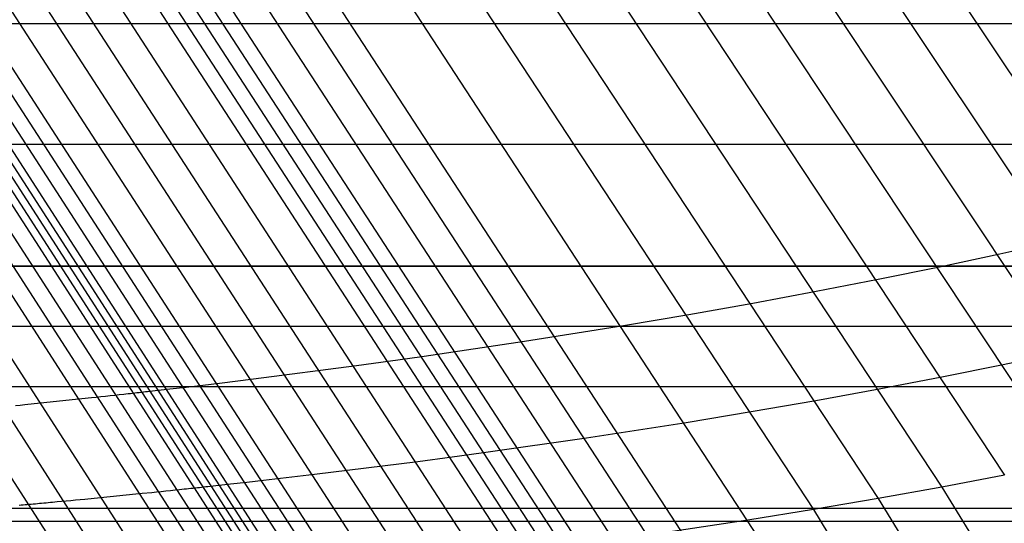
# Model space of a CAD drawing. Extents: x -260 to 296, y -277 to 294.
# Tile 201 of 241: x 188.76 to 199.82, y 112.69 to 118.34. Entities that reach past the tile are written whole.
import ezdxf

# ---------------------------------------------------------------- set-up
doc = ezdxf.new("R2010")
doc.units = 0
doc.layers.add('PREDEFINITO', color=7, linetype='CONTINUOUS')

msp = doc.modelspace()

# ---------------------------------------------------------------- linework, layer by layer
at = {"layer": 'PREDEFINITO'}
for p, q in [((198.117, 120.379, 433.947), (202.515, 113.796, 432.977)), ((197.48, 120.225, 434.482), (201.862, 113.648, 433.523)), ((196.828, 120.072, 435.004), (201.194, 113.504, 434.056)), ((196.164, 119.923, 435.513), (200.514, 113.364, 434.576)), ((195.487, 119.777, 436.007), (199.82, 113.228, 435.08)), ((194.799, 119.634, 436.488), (199.115, 113.096, 435.57)), ((194.1, 119.494, 436.953), (198.399, 112.968, 436.045)), ((193.391, 119.358, 437.403), (197.673, 112.845, 436.504)), ((192.672, 119.226, 437.836), (197.289, 112.169, 436.872)), ((191.578, 119.034, 438.453), (196.166, 112.002, 437.502)), ((191.945, 119.097, 438.251), (196.542, 112.056, 437.296)), ((190.841, 118.911, 438.849), (195.409, 111.897, 437.906)), ((191.21, 118.972, 438.652), (195.788, 111.948, 437.706)), ((190.098, 118.793, 439.228), (194.646, 111.796, 438.294)), ((190.285, 118.822, 439.138), (194.839, 111.821, 438.202)), ((190.471, 118.852, 439.043), (195.029, 111.846, 438.105)), ((190.656, 118.881, 438.946), (195.22, 111.871, 438.006)), ((189.34, 118.677, 439.565), (193.869, 111.701, 438.638)), ((189.72, 118.735, 439.4), (194.259, 111.748, 438.47)), ((188.582, 118.567, 439.896), (193.09, 111.611, 438.975)), ((188.96, 118.621, 439.728), (193.479, 111.655, 438.804)), ((187.839, 118.464, 440.269), (192.328, 111.528, 439.356)), ((188.022, 118.488, 440.169), (192.516, 111.548, 439.254)), ((188.207, 118.514, 440.074), (192.706, 111.568, 439.157)), ((186.896, 118.34, 440.68), (191.528, 111.162, 439.743)), ((187.099, 118.366, 440.643), (191.737, 111.182, 439.706)), ((187.294, 118.392, 440.581), (191.937, 111.201, 439.642)), ((187.388, 118.404, 440.537), (192.033, 111.21, 439.598)), ((187.478, 118.416, 440.485), (192.126, 111.22, 439.544)), ((187.568, 118.427, 440.429), (192.218, 111.229, 439.486)), ((187.657, 118.439, 440.374), (192.31, 111.239, 439.43)), ((-174.548, 118.298, 414.54), (210.389, 118.298, 414.54)), ((186.264, 118.259, 440.718), (190.878, 111.103, 439.778)), ((186.688, 118.313, 440.7), (191.314, 111.142, 439.762)), ((185.465, 118.162, 440.886), (190.057, 111.033, 439.949)), ((185.85, 118.207, 440.759), (190.452, 111.066, 439.819)), ((-175.551, 116.943, 414.196), (211.388, 116.943, 414.196)), ((200.426, 115.855, 433.839), (199.764, 115.708, 434.368)), ((199.764, 115.708, 434.368), (199.089, 115.565, 434.884)), ((-178.47, 115.576, 404.631), (214.297, 115.576, 404.631)), ((-176.543, 115.58, 413.856), (212.376, 115.58, 413.856)), ((199.089, 115.565, 434.884), (198.401, 115.425, 435.385)), ((198.401, 115.425, 435.385), (197.702, 115.289, 435.872)), ((197.702, 115.289, 435.872), (196.991, 115.157, 436.343)), ((196.991, 115.157, 436.343), (196.271, 115.029, 436.799)), ((196.271, 115.029, 436.799), (195.54, 114.906, 437.237)), ((-177.029, 114.903, 413.691), (212.86, 114.903, 413.691)), ((195.54, 114.906, 437.237), (194.428, 114.728, 437.862)), ((194.428, 114.728, 437.862), (193.302, 114.562, 438.46)), ((200.482, 114.609, 434.212), (199.804, 114.467, 434.729)), ((192.923, 114.509, 438.648), (192.539, 114.456, 438.822)), ((193.113, 114.535, 438.556), (192.923, 114.509, 438.648)), ((193.302, 114.562, 438.46), (193.113, 114.535, 438.556)), ((199.804, 114.467, 434.729), (199.113, 114.329, 435.232)), ((192.539, 114.456, 438.822), (191.382, 114.307, 439.323)), ((191.002, 114.26, 439.504), (190.814, 114.237, 439.6)), ((191.382, 114.307, 439.323), (191.002, 114.26, 439.504)), ((199.113, 114.329, 435.232), (198.411, 114.195, 435.721)), ((-177.512, 114.224, 413.528), (213.342, 114.224, 413.528)), ((189.876, 114.13, 440.08), (189.825, 114.125, 440.092)), ((189.926, 114.136, 440.067), (189.876, 114.13, 440.08)), ((189.951, 114.139, 440.06), (189.926, 114.136, 440.067)), ((189.976, 114.141, 440.052), (189.951, 114.139, 440.06)), ((190.001, 114.144, 440.044), (189.976, 114.141, 440.052)), ((190.025, 114.147, 440.036), (190.001, 114.144, 440.044)), ((190.05, 114.15, 440.027), (190.025, 114.147, 440.036)), ((190.074, 114.152, 440.017), (190.05, 114.15, 440.027)), ((190.098, 114.155, 440.007), (190.074, 114.152, 440.017)), ((190.122, 114.158, 439.997), (190.098, 114.155, 440.007)), ((190.146, 114.16, 439.985), (190.122, 114.158, 439.997)), ((190.169, 114.163, 439.973), (190.146, 114.16, 439.985)), ((190.192, 114.165, 439.961), (190.169, 114.163, 439.973)), ((190.215, 114.168, 439.948), (190.192, 114.165, 439.961)), ((190.443, 114.194, 439.807), (190.215, 114.168, 439.948)), ((190.627, 114.215, 439.701), (190.443, 114.194, 439.807)), ((190.814, 114.237, 439.6), (190.627, 114.215, 439.701)), ((198.411, 114.195, 435.721), (197.698, 114.065, 436.194)), ((188.814, 114.018, 440.167), (188.761, 114.012, 440.172)), ((188.92, 114.029, 440.159), (188.814, 114.018, 440.167)), ((189.457, 114.085, 440.137), (188.92, 114.029, 440.159)), ((189.564, 114.096, 440.129), (189.457, 114.085, 440.137)), ((189.617, 114.102, 440.124), (189.564, 114.096, 440.129)), ((189.669, 114.108, 440.117), (189.617, 114.102, 440.124)), ((189.722, 114.113, 440.11), (189.669, 114.108, 440.117)), ((189.773, 114.119, 440.102), (189.722, 114.113, 440.11)), ((189.825, 114.125, 440.092), (189.773, 114.119, 440.102)), ((197.698, 114.065, 436.194), (196.974, 113.94, 436.651)), ((188.761, 114.012, 440.172), (188.709, 114.007, 440.178)), ((196.974, 113.94, 436.651), (196.241, 113.818, 437.091)), ((196.241, 113.818, 437.091), (195.124, 113.645, 437.718)), ((195.124, 113.645, 437.718), (193.994, 113.483, 438.318)), ((193.994, 113.483, 438.318), (193.805, 113.457, 438.414)), ((193.228, 113.38, 438.681), (192.067, 113.236, 439.184)), ((193.614, 113.431, 438.506), (193.228, 113.38, 438.681)), ((193.805, 113.457, 438.414), (193.614, 113.431, 438.506)), ((191.309, 113.148, 439.562), (191.124, 113.127, 439.669)), ((191.496, 113.169, 439.461), (191.309, 113.148, 439.562)), ((191.685, 113.191, 439.365), (191.496, 113.169, 439.461)), ((192.067, 113.236, 439.184), (191.685, 113.191, 439.365)), ((199.82, 113.228, 435.08), (199.115, 113.096, 435.57)), ((190.134, 113.022, 440), (189.594, 112.969, 440.022)), ((190.241, 113.033, 439.992), (190.134, 113.022, 440)), ((190.294, 113.039, 439.987), (190.241, 113.033, 439.992)), ((190.347, 113.044, 439.981), (190.294, 113.039, 439.987)), ((190.4, 113.049, 439.973), (190.347, 113.044, 439.981)), ((190.452, 113.055, 439.965), (190.4, 113.049, 439.973)), ((190.503, 113.06, 439.955), (190.452, 113.055, 439.965)), ((190.554, 113.066, 439.943), (190.503, 113.06, 439.955)), ((190.605, 113.071, 439.93), (190.554, 113.066, 439.943)), ((190.63, 113.074, 439.923), (190.605, 113.071, 439.93)), ((190.655, 113.076, 439.915), (190.63, 113.074, 439.923)), ((190.68, 113.079, 439.907), (190.655, 113.076, 439.915)), ((190.704, 113.081, 439.899), (190.68, 113.079, 439.907)), ((190.729, 113.084, 439.89), (190.704, 113.081, 439.899)), ((190.753, 113.087, 439.88), (190.729, 113.084, 439.89)), ((190.777, 113.089, 439.87), (190.753, 113.087, 439.88)), ((190.801, 113.092, 439.859), (190.777, 113.089, 439.87)), ((190.825, 113.094, 439.848), (190.801, 113.092, 439.859)), ((190.849, 113.097, 439.836), (190.825, 113.094, 439.848)), ((190.872, 113.099, 439.824), (190.849, 113.097, 439.836)), ((190.895, 113.102, 439.811), (190.872, 113.099, 439.824)), ((191.124, 113.127, 439.669), (190.895, 113.102, 439.811)), ((199.115, 113.096, 435.57), (198.399, 112.968, 436.045)), ((199.115, 113.096, 435.57), (203.867, 105.358, 434.566)), ((188.98, 112.911, 440.142), (188.956, 112.909, 440.152)), ((189.004, 112.913, 440.132), (188.98, 112.911, 440.142)), ((189.028, 112.915, 440.123), (189.004, 112.913, 440.132)), ((189.053, 112.917, 440.115), (189.028, 112.915, 440.123)), ((189.077, 112.92, 440.107), (189.053, 112.917, 440.115)), ((189.102, 112.922, 440.099), (189.077, 112.92, 440.107)), ((189.127, 112.924, 440.092), (189.102, 112.922, 440.099)), ((189.177, 112.929, 440.079), (189.127, 112.924, 440.092)), ((189.228, 112.934, 440.067), (189.177, 112.929, 440.079)), ((189.279, 112.938, 440.057), (189.228, 112.934, 440.067)), ((189.33, 112.943, 440.048), (189.279, 112.938, 440.057)), ((189.383, 112.948, 440.041), (189.33, 112.943, 440.048)), ((189.435, 112.953, 440.035), (189.383, 112.948, 440.041)), ((189.488, 112.958, 440.03), (189.435, 112.953, 440.035)), ((189.594, 112.969, 440.022), (189.488, 112.958, 440.03)), ((198.399, 112.968, 436.045), (197.673, 112.845, 436.504)), ((198.399, 112.968, 436.045), (203.133, 105.248, 435.053)), ((-178.47, 112.861, 413.208), (214.297, 112.861, 413.208)), ((188.773, 112.892, 440.255), (188.751, 112.89, 440.271)), ((188.795, 112.894, 440.24), (188.773, 112.892, 440.255)), ((188.818, 112.896, 440.225), (188.795, 112.894, 440.24)), ((188.84, 112.898, 440.212), (188.818, 112.896, 440.225)), ((188.863, 112.9, 440.199), (188.84, 112.898, 440.212)), ((188.886, 112.902, 440.186), (188.863, 112.9, 440.199)), ((188.909, 112.904, 440.174), (188.886, 112.902, 440.186)), ((188.933, 112.906, 440.163), (188.909, 112.904, 440.174)), ((188.956, 112.909, 440.152), (188.933, 112.906, 440.163)), ((197.673, 112.845, 436.504), (196.937, 112.726, 436.946)), ((197.673, 112.845, 436.504), (202.387, 105.144, 435.524)), ((-180.353, 112.714, 403.992), (216.174, 112.714, 403.992)), ((196.937, 112.726, 436.946), (195.816, 112.557, 437.575))]:
    msp.add_line(p, q, dxfattribs=at)
at = {"layer": 'PREDEFINITO', "extrusion": (8.21944e-05, -0.238151, -0.971228)}
for centre, radius in [((104.955, 85.897, -613.301), 155.099), ((105.027, 85.948, -613.301), 146.035)]:
    msp.add_arc(centre, radius, 289.26592, 347.24336, dxfattribs=at)

doc.saveas('drawing.dxf')
